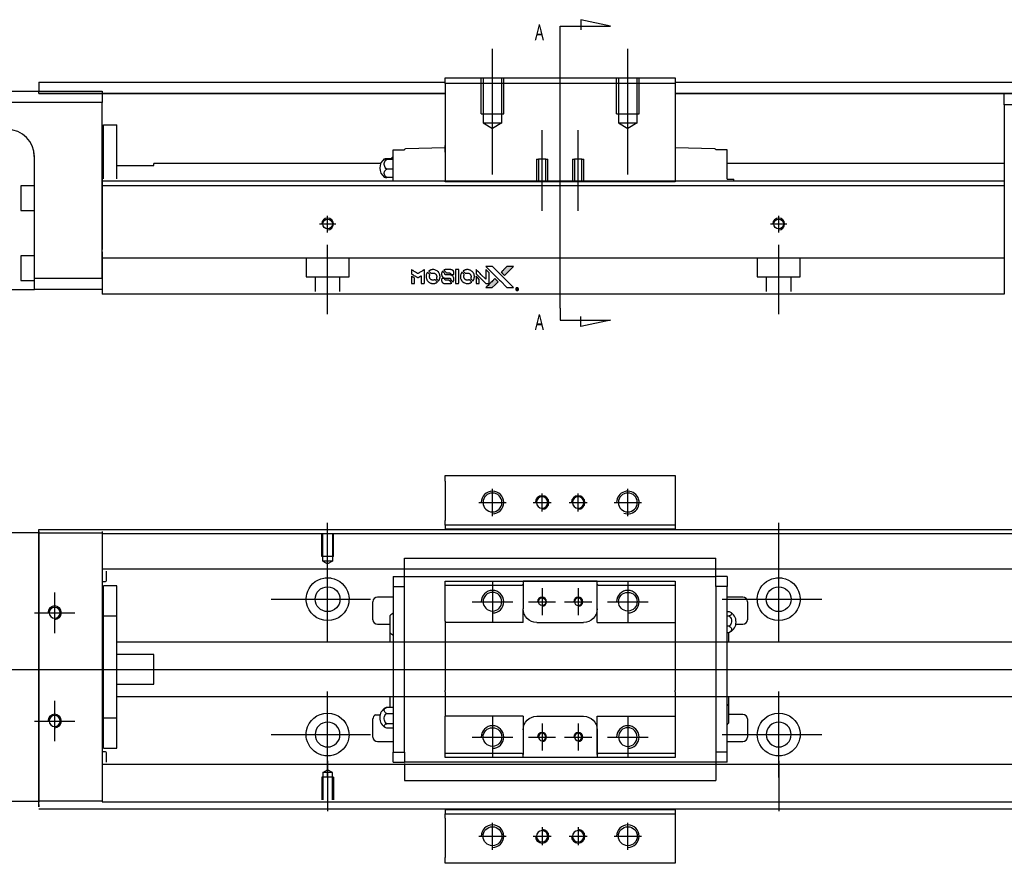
# Model space of a CAD drawing. Header units: millimetres. Extents: x -257 to 3135, y -1556 to 860.
# Tile 14 of 40: x -50 to 169, y -636 to -449. Entities that reach past the tile are written whole.
import ezdxf
from ezdxf.lldxf.tags import DXFTag

# ---------------------------------------------------------------- set-up
doc = ezdxf.new("R2010")
doc.units = ezdxf.units.MM
doc.layers.get('0').update_dxf_attribs({"linetype": 'CONTINUOUS'})
doc.styles.add('CHN', font='Microsoft JhengHei.ttf')
tags = doc.linetypes.add('DASHED', pattern=[25.72, 12.86, -12.86]).pattern_tags.tags
tags[6:7] = [DXFTag(74, 4), DXFTag(75, 0), DXFTag(340, '0'), DXFTag(46, 0.0), DXFTag(50, 0.0), DXFTag(44, 0.0), DXFTag(45, 0.0)]
tags[4:5] = [DXFTag(74, 4), DXFTag(75, 0), DXFTag(340, '0'), DXFTag(46, 0.0), DXFTag(50, 0.0), DXFTag(44, 0.0), DXFTag(45, 0.0)]

# ---------------------------------------------------------------- blocks, each defined once
blk = doc.blocks.new('MosionX logo(完整正式版)')
h = blk.add_hatch(color=22)
h.dxf.hatch_style = 1
h.paths.add_polyline_path([(-1416, 1831), (-1517, 1831), (-1619, 1831), (-1707, 1742, 0.000288), (-1740, 1709, 0.000479), (-1769, 1680, 0.000013), (-1794, 1654, 0.197177), (-1794, 1654, 0.197497), (-1794, 1653, 0.00004), (-1779, 1638, 0.000834), (-1763, 1622, 0.000506), (-1744, 1603), (-1694, 1552), (-1555, 1692)])
h.paths.add_polyline_path([(-1892, 1355), (-1942, 1405, 0.000476), (-1962, 1424, 0.000789), (-1978, 1441, 0.000035), (-1993, 1455, 0.19758), (-1993, 1456, 0.198396), (-1994, 1455, 0.000019), (-2014, 1435, 0.000582), (-2036, 1413, 0.000351), (-2062, 1387, 0.000108), (-2174, 1275, 0.000692), (-2230, 1218, 0.000077), (-2269, 1179, 0.197527), (-2269, 1178, 0.410181), (-2269, 1177, 0.000493), (-2248, 1177, 0.002424), (-2219, 1177, 0.000529), (-2169, 1177), (-2070, 1177), (-1981, 1266)])
at = {"color": 22}
for points in [[(-2150, 1708, -0.000056), (-2089, 1647, -0.000021), (-2004, 1562, -0.000021), (-1911, 1469, -0.000025), (-1823, 1381), (-1619, 1177), (-1518, 1177), (-1417, 1177), (-1553, 1315, 0.000274), (-1619, 1381, 0.000123), (-1705, 1467, 0.000121), (-1797, 1559, 0.000165), (-1879, 1641), (-2068, 1831), (-2170, 1831), (-2272, 1831)], [(-1707, 1742, 0.000288), (-1740, 1709, 0.000479), (-1769, 1680, 0.000013), (-1794, 1654, 0.197177), (-1794, 1654, 0.197497), (-1794, 1653, 0.00004), (-1779, 1638, 0.000836), (-1763, 1622, 0.000505), (-1744, 1603), (-1694, 1552), (-1555, 1692), (-1416, 1831), (-1517, 1831), (-1619, 1831)], [(-4562, 1668), (-4562, 1603), (-4545, 1592, -0.000297), (-4534, 1586, -0.000037), (-4510, 1571, -0.000043), (-4482, 1554, -0.000036), (-4452, 1535, 0.000044), (-4422, 1517, 0.000063), (-4396, 1501, 0.000035), (-4374, 1488, 0.0009), (-4368, 1484), (-4360, 1479), (-4348, 1486, 0.001175), (-4342, 1490, 0.000208), (-4329, 1498, 0.000225), (-4315, 1506, 0.000203), (-4300, 1516, -0.000711), (-4286, 1525, -0.001119), (-4274, 1532, -0.000263), (-4263, 1539, -0.04589), (-4262, 1539, -0.519312), (-4261, 1539, -0.001914), (-4261, 1521, -0.003124), (-4260, 1493, -0.000285), (-4260, 1421), (-4260, 1303), (-4219, 1303, 0.001727), (-4189, 1303, 0.025279), (-4179, 1303, 0.073886), (-4173, 1305, 0.07426), (-4167, 1308, 0.03264), (-4166, 1310, 0.01784), (-4164, 1311, 0.017712), (-4163, 1313, 0.026854), (-4162, 1315), (-4160, 1319), (-4160, 1526), (-4159, 1733), (-4162, 1731, -0.004595), (-4163, 1730, -0.00016), (-4169, 1726, -0.000298), (-4177, 1722, -0.000208), (-4185, 1717, 0.000986), (-4210, 1701, 0.00025), (-4250, 1676, 0.000268), (-4292, 1650, 0.000436), (-4329, 1627, -0.002932), (-4341, 1619, -0.004718), (-4351, 1613, -0.001113), (-4360, 1608, -0.227179), (-4361, 1608, -0.045982), (-4362, 1608, -0.000145), (-4374, 1616, -0.000825), (-4387, 1624, -0.000517), (-4403, 1634, 0.000056), (-4458, 1668, 0.000289), (-4488, 1687, 0.000481), (-4511, 1701, 0.000418), (-4535, 1715), (-4562, 1732)], [(-4562, 1417), (-4562, 1303), (-4521, 1303, 0.000842), (-4494, 1303, 0.010591), (-4484, 1303, 0.028995), (-4479, 1303, 0.069543), (-4475, 1305, 0.051063), (-4471, 1307, 0.039932), (-4468, 1310, 0.039414), (-4465, 1314, 0.045845), (-4462, 1318, 0.094811), (-4461, 1322, 0.007124), (-4461, 1333, 0.004713), (-4461, 1352, 0.000534), (-4461, 1395), (-4461, 1469), (-4471, 1475, 0.000828), (-4502, 1494, 0.000879), (-4532, 1513, 0.000048), (-4561, 1530, 0.137596), (-4562, 1531, 0.413028), (-4562, 1530, 0.000016), (-4562, 1497, 0.000623), (-4562, 1460, 0.000374)], [(-4068, 1643, 0.064158), (-4094, 1594, 0.06356), (-4108, 1539, 0.064004), (-4107, 1483, 0.066747), (-4091, 1429, 0.04321), (-4073, 1396, 0.044737), (-4050, 1367, 0.044901), (-4021, 1342, 0.044184), (-3989, 1323, 0.026293), (-3965, 1313, 0.033344), (-3941, 1306, 0.033227), (-3917, 1303, 0.025815), (-3890, 1302, 0.023119), (-3864, 1304, 0.031044), (-3841, 1308, 0.031337), (-3819, 1315, 0.024258), (-3796, 1325, 0.015622), (-3788, 1329, 0.008495), (-3778, 1335, 0.008415), (-3769, 1341, 0.020814), (-3763, 1346), (-3760, 1348), (-3791, 1379, 0.002843), (-3814, 1403, 0.033917), (-3823, 1411, 0.087906), (-3831, 1414, 0.073302), (-3839, 1416, 0.022047), (-3843, 1415, 0.026465), (-3847, 1415, 0.022233), (-3851, 1414, 0.009985), (-3857, 1412, -0.039011), (-3876, 1407, -0.044398), (-3896, 1406, -0.045096), (-3915, 1408, -0.04265), (-3934, 1413, -0.071154), (-3961, 1428, -0.068827), (-3983, 1450, -0.068713), (-3998, 1476, -0.070507), (-4005, 1506, -0.028605), (-4006, 1519, -0.031418), (-4005, 1531, -0.031044), (-4002, 1544, -0.02668), (-3998, 1556, 0.038913), (-3996, 1564, 0.043732), (-3995, 1571, 0.047754), (-3995, 1578, 0.075756), (-3997, 1583, 0.07294), (-3999, 1586, 0.003456), (-4006, 1594, 0.005023), (-4017, 1605, 0.002422), (-4030, 1619, 0.000819), (-4042, 1631, 0.001349), (-4053, 1641, 0.0001), (-4062, 1650, 0.205335), (-4062, 1651, 0.219821), (-4063, 1650, 0.002494), (-4064, 1648, 0.007089), (-4066, 1646, 0.004494)], [(-3917, 1731, 0.024131), (-3935, 1728, 0.022344), (-3954, 1723, 0.021883), (-3972, 1717, 0.020884), (-3990, 1709, 0.010669), (-4000, 1703, 0.010389), (-4011, 1697, 0.010913), (-4020, 1692, 0.022227), (-4026, 1687), (-4029, 1685), (-3996, 1653, 0.002452), (-3984, 1640, 0.003628), (-3972, 1630, 0.001662), (-3963, 1621, 0.070159), (-3960, 1619, 0.047671), (-3958, 1618, 0.018624), (-3956, 1618, 0.017921), (-3953, 1617, 0.018804), (-3950, 1617, 0.018255), (-3946, 1617, 0.041312), (-3943, 1617, 0.037164), (-3939, 1618, 0.012342), (-3935, 1620, -0.015101), (-3924, 1624, -0.035998), (-3916, 1626, -0.033244), (-3907, 1627, -0.011249), (-3894, 1627, -0.004059), (-3883, 1627, -0.019693), (-3877, 1627, -0.027943), (-3872, 1626, -0.014411), (-3866, 1624, -0.033089), (-3851, 1619, -0.033887), (-3838, 1613, -0.034021), (-3825, 1604, -0.033942), (-3814, 1594, -0.02816), (-3804, 1582, -0.035032), (-3796, 1570, -0.035269), (-3790, 1557, -0.029196), (-3785, 1543, -0.037862), (-3782, 1526, -0.043657), (-3782, 1510, -0.043064), (-3784, 1494, -0.035184), (-3790, 1477, 0.033699), (-3792, 1470, 0.052815), (-3793, 1463, 0.059167), (-3793, 1456, 0.058972), (-3791, 1450, 0.059208), (-3788, 1445, 0.021125), (-3783, 1439, 0.008691), (-3773, 1429, 0.000851), (-3749, 1405, 0.001873), (-3736, 1393, 0.013884), (-3730, 1387, 0.022355), (-3726, 1385, 0.341453), (-3725, 1385, 0.073011), (-3722, 1388, 0.004587), (-3714, 1399, 0.00748), (-3707, 1411, 0.016837), (-3702, 1420, 0.028606), (-3692, 1443, 0.031352), (-3685, 1465, 0.031004), (-3681, 1489, 0.0268), (-3680, 1514, 0.026698), (-3681, 1541, 0.03002), (-3686, 1566, 0.030357), (-3693, 1590, 0.028554), (-3703, 1614, 0.062944), (-3732, 1658, 0.062206), (-3772, 1694, 0.062448), (-3819, 1719, 0.064355), (-3870, 1731, 0.017377), (-3880, 1731, 0.008369), (-3893, 1731, 0.008367), (-3907, 1731, 0.01757)], [(-3610, 1675, 0.023289), (-3616, 1665, 0.026845), (-3621, 1655, 0.026047), (-3626, 1644, 0.019751), (-3629, 1631, 0.013249), (-3631, 1624, 0.025169), (-3631, 1618, 0.016532), (-3632, 1611, 0.002937), (-3632, 1598, 0.003317), (-3632, 1586, 0.011808), (-3631, 1578, 0.01777), (-3631, 1572, 0.021476), (-3630, 1567, 0.04325), (-3623, 1544, 0.045753), (-3612, 1523, 0.04649), (-3598, 1505, 0.047672), (-3581, 1490, 0.025315), (-3573, 1485, 0.015208), (-3564, 1480, 0.01512), (-3554, 1476, 0.022488), (-3546, 1473, 0.027857), (-3532, 1469, 0.034138), (-3519, 1467, 0.014286), (-3499, 1467, 0.00124), (-3449, 1467, -0.00103), (-3418, 1467, -0.002552), (-3396, 1466, -0.001594), (-3379, 1466, -0.047676), (-3374, 1466, -0.085307), (-3367, 1463, -0.097789), (-3361, 1457, -0.085947), (-3357, 1450, -0.051339), (-3356, 1440, 0.014634), (-3355, 1436, 0.015028), (-3355, 1433, 0.014927), (-3354, 1430, 0.059415), (-3353, 1429, 0.070595), (-3351, 1425, 0.00028), (-3315, 1389, 0.000111), (-3279, 1352, 0.200239), (-3277, 1352, 0.268906), (-3276, 1352, 0.001866), (-3271, 1361, 0.007532), (-3267, 1370, 0.017818), (-3263, 1376, 0.013256), (-3261, 1383, 0.011636), (-3258, 1391, 0.011528), (-3256, 1399, 0.012303), (-3254, 1407, 0.0423), (-3252, 1419, 0.013657), (-3252, 1437, 0.013857), (-3252, 1455, 0.037428), (-3254, 1468, 0.014927), (-3256, 1477, 0.0122), (-3259, 1486, 0.012518), (-3262, 1494, 0.023062), (-3265, 1501, 0.065961), (-3281, 1525, 0.06055), (-3304, 1545, 0.059676), (-3331, 1559, 0.060497), (-3360, 1567, 0.025683), (-3367, 1567, 0.001528), (-3386, 1567, 0.002124), (-3410, 1568, 0.001173), (-3439, 1568, -0.000809), (-3490, 1568, -0.017164), (-3506, 1568, -0.063931), (-3514, 1570, -0.108429), (-3520, 1573, -0.052941), (-3523, 1577, -0.063675), (-3525, 1582, -0.050562), (-3526, 1587, -0.020337), (-3527, 1595, 0.009897), (-3528, 1599, 0.016482), (-3528, 1603, 0.019019), (-3529, 1606, 0.06043), (-3530, 1608, 0.076267), (-3533, 1613, 0.00054), (-3566, 1646, 0.000307), (-3601, 1680, 0.142594), (-3604, 1681, 0.232419), (-3604, 1681, 0.022995), (-3606, 1680, 0.024627), (-3608, 1678, 0.015407)], [(-3516, 1731, 0.018538), (-3522, 1730, 0.010695), (-3530, 1729, 0.01068), (-3538, 1727, 0.017678), (-3544, 1725, 0.013849), (-3551, 1722, 0.011814), (-3559, 1719, 0.004513), (-3566, 1716, 0.290035), (-3566, 1715, 0.196418), (-3566, 1714, 0.000124), (-3554, 1702, 0.001477), (-3540, 1688, 0.000898), (-3524, 1671), (-3481, 1629), (-3427, 1628, -0.001471), (-3387, 1628, -0.028714), (-3374, 1627, -0.097073), (-3367, 1625, -0.084199), (-3361, 1620, -0.042698), (-3359, 1616, -0.053912), (-3357, 1612, -0.051004), (-3356, 1608, -0.032967), (-3355, 1602, 0.00807), (-3355, 1600, 0.003023), (-3355, 1596, 0.002994), (-3355, 1592, 0.003629), (-3355, 1588), (-3354, 1579), (-3313, 1579, 0.001618), (-3293, 1579, 0.005206), (-3280, 1579, 0.00535), (-3271, 1579, 0.060675), (-3268, 1580, 0.048484), (-3266, 1581, 0.02389), (-3264, 1582, 0.022812), (-3261, 1584, 0.02462), (-3259, 1586, 0.061781), (-3255, 1591, 0.080179), (-3253, 1596, 0.048561), (-3252, 1604, 0.010021), (-3251, 1619, 0.016602), (-3252, 1638, 0.031409), (-3254, 1653, 0.036474), (-3258, 1666, 0.03439), (-3263, 1679, 0.065928), (-3277, 1699, 0.069066), (-3296, 1715, 0.065697), (-3319, 1725, 0.051559), (-3346, 1731, 0.020904), (-3360, 1731, 0.000451), (-3431, 1731, 0.000419), (-3502, 1732, 0.022759)], [(-3202, 1517), (-3202, 1303), (-3160, 1303), (-3118, 1303), (-3113, 1306, 0.071429), (-3109, 1309, 0.054799), (-3105, 1313, 0.053585), (-3102, 1318, 0.060698), (-3101, 1323, 0.033975), (-3100, 1332, 0.000112), (-3100, 1441, 0.000726), (-3100, 1548, 0.001084), (-3101, 1641), (-3102, 1732), (-3152, 1732), (-3202, 1732)], [(-3011, 1643, 0.018008), (-3017, 1634, 0.009842), (-3023, 1622, 0.009807), (-3030, 1610, 0.015716), (-3035, 1599, 0.048467), (-3047, 1561, 0.045841), (-3052, 1520, 0.046006), (-3049, 1479, 0.049638), (-3039, 1441, 0.064819), (-3012, 1391, 0.06695), (-2974, 1350, 0.066691), (-2926, 1320, 0.063505), (-2872, 1304, 0.03135), (-2858, 1302, 0.010439), (-2837, 1302, 0.010391), (-2817, 1302, 0.032408), (-2803, 1304, 0.015696), (-2787, 1307, 0.018095), (-2771, 1312, 0.018551), (-2757, 1317, 0.018352), (-2743, 1323, 0.015568), (-2733, 1328, 0.009832), (-2723, 1334, 0.009795), (-2713, 1341, 0.023727), (-2706, 1346), (-2703, 1348), (-2734, 1379, 0.001528), (-2751, 1397, 0.010022), (-2760, 1406, 0.019586), (-2766, 1411, 0.061865), (-2771, 1413, 0.055054), (-2777, 1415, 0.061607), (-2784, 1416, 0.048725), (-2792, 1415, 0.020221), (-2802, 1412, -0.017722), (-2813, 1409, -0.02685), (-2822, 1407, -0.02759), (-2832, 1406, -0.020233), (-2843, 1406, -0.04793), (-2864, 1409, -0.048386), (-2883, 1416, -0.047866), (-2901, 1426, -0.044964), (-2917, 1440, -0.04333), (-2931, 1457, -0.050921), (-2941, 1475, -0.051473), (-2946, 1495, -0.0459), (-2948, 1516, -0.019014), (-2948, 1526, -0.024114), (-2947, 1535, -0.025081), (-2945, 1544, -0.023892), (-2942, 1553, 0.008624), (-2939, 1560, 0.026486), (-2938, 1564, 0.035074), (-2937, 1568, 0.02756), (-2937, 1573, 0.087163), (-2939, 1580, 0.073291), (-2942, 1587, 0.028074), (-2951, 1596, 0.002594), (-2973, 1619), (-3005, 1651)], [(-2860, 1730, 0.023681), (-2878, 1728, 0.022402), (-2896, 1723, 0.021929), (-2914, 1717, 0.020503), (-2931, 1709, 0.013745), (-2941, 1704, 0.009767), (-2952, 1698, 0.009658), (-2962, 1691, 0.027804), (-2968, 1687), (-2971, 1685), (-2939, 1653, 0.002053), (-2924, 1638, 0.006738), (-2914, 1628, 0.007826), (-2907, 1622, 0.063909), (-2903, 1619, 0.061532), (-2897, 1617, 0.068674), (-2891, 1617, 0.052072), (-2885, 1618, 0.019648), (-2875, 1621, -0.018366), (-2864, 1624, -0.0288), (-2854, 1626, -0.029061), (-2844, 1627, -0.019155), (-2832, 1627, -0.053809), (-2807, 1624, -0.058833), (-2784, 1615, -0.058566), (-2764, 1601, -0.052525), (-2746, 1582, -0.044733), (-2737, 1566, -0.040573), (-2729, 1547, -0.041123), (-2725, 1529, -0.04951), (-2725, 1511, -0.017369), (-2725, 1502, -0.024255), (-2727, 1495, -0.023787), (-2729, 1487, -0.015798), (-2732, 1479, 0.010631), (-2734, 1474, 0.033653), (-2735, 1470, 0.037806), (-2736, 1467, 0.016307), (-2736, 1462, 0.068179), (-2734, 1453, 0.095747), (-2731, 1446, 0.033418), (-2722, 1436, 0.002133), (-2695, 1409, 0.001452), (-2680, 1395, 0.012393), (-2673, 1388, 0.020479), (-2668, 1385, 0.344362), (-2667, 1385, 0.074287), (-2663, 1388, 0.005454), (-2656, 1400, 0.008391), (-2649, 1412, 0.017097), (-2643, 1422, 0.027375), (-2635, 1442, 0.02835), (-2628, 1463, 0.027723), (-2624, 1485, 0.023913), (-2623, 1509, 0.027047), (-2623, 1537, 0.031685), (-2627, 1563, 0.032425), (-2634, 1588, 0.031013), (-2644, 1612, 0.037914), (-2661, 1641, 0.040153), (-2682, 1667, 0.039834), (-2707, 1688, 0.036173), (-2736, 1707, 0.040752), (-2765, 1719, 0.035885), (-2796, 1728, 0.035491), (-2828, 1731, 0.037615)], [(-2572, 1669), (-2572, 1604), (-2422, 1453), (-2271, 1303), (-2229, 1303, 0.0008), (-2202, 1303, 0.010795), (-2192, 1303, 0.030495), (-2186, 1304, 0.080372), (-2183, 1305, 0.03816), (-2179, 1308, 0.041799), (-2176, 1310, 0.042486), (-2174, 1314, 0.042078), (-2172, 1317, 0.099276), (-2170, 1322, 0.003302), (-2170, 1343, 0.002586), (-2170, 1380, 0.000204), (-2170, 1477), (-2170, 1633), (-2221, 1683), (-2271, 1733), (-2271, 1583), (-2272, 1433), (-2419, 1582, 0.000253), (-2476, 1639, 0.000412), (-2524, 1687, 0.000041), (-2567, 1730, 0.041338), (-2570, 1732), (-2572, 1734)], [(-2572, 1416), (-2572, 1303), (-2530, 1303), (-2488, 1303), (-2483, 1306, 0.03146), (-2480, 1308, 0.026444), (-2478, 1310, 0.026444), (-2476, 1312, 0.031457), (-2475, 1314), (-2472, 1319), (-2471, 1375), (-2471, 1431), (-2521, 1481, 0.000745), (-2540, 1499, 0.001228), (-2556, 1515, 0.000087), (-2571, 1529, 0.195134), (-2571, 1530, 0.412117), (-2572, 1529, 0.000048), (-2572, 1496, 0.00109), (-2572, 1460, 0.000653)], [(-3615, 1454, 0.065483), (-3620, 1451, 0.053271), (-3625, 1447, 0.052018), (-3628, 1443, 0.0556), (-3631, 1437, 0.036839), (-3632, 1434, 0.026922), (-3632, 1430, 0.016905), (-3633, 1424, 0.004317), (-3633, 1416, 0.016369), (-3632, 1397, 0.029936), (-3630, 1382, 0.03418), (-3627, 1369, 0.031327), (-3621, 1356, 0.046935), (-3612, 1340, 0.054053), (-3600, 1327, 0.053701), (-3585, 1317, 0.045364), (-3568, 1309, 0.032479), (-3552, 1305, 0.03386), (-3537, 1303, 0.013578), (-3512, 1303, 0.001155), (-3450, 1303, 0.000413), (-3396, 1303, 0.005008), (-3375, 1304, 0.013199), (-3364, 1304, 0.033956), (-3355, 1305, 0.013909), (-3347, 1308, 0.010864), (-3337, 1310, 0.010938), (-3329, 1313, 0.028702), (-3323, 1316), (-3318, 1318), (-3362, 1362), (-3405, 1406), (-3455, 1406, -0.001504), (-3477, 1406, -0.00328), (-3493, 1406, -0.001901), (-3506, 1406, -0.061333), (-3510, 1407, -0.063621), (-3514, 1409, -0.048633), (-3518, 1412, -0.046769), (-3522, 1415, -0.047961), (-3525, 1420, -0.02678), (-3526, 1424, -0.050957), (-3527, 1427, -0.029398), (-3528, 1431, -0.00401), (-3528, 1441), (-3529, 1456), (-3569, 1456, 0.001061), (-3593, 1456, 0.009147), (-3604, 1455, 0.020721), (-3611, 1455, 0.051619)], [(-2062, 1387, 0.000108), (-2174, 1275, 0.000692), (-2230, 1218, 0.000077), (-2269, 1179, 0.197527), (-2269, 1178, 0.410182), (-2269, 1177, 0.000493), (-2248, 1177, 0.002424), (-2219, 1177, 0.000529), (-2170, 1177), (-2070, 1177), (-1981, 1266), (-1892, 1355), (-1942, 1405, 0.000476), (-1962, 1424, 0.000789), (-1978, 1441, 0.000035), (-1993, 1455, 0.19758), (-1993, 1456, 0.198396), (-1994, 1455, 0.000019), (-2014, 1435, 0.000582), (-2036, 1413, 0.000351)], [(-1319, 1173, 0.082374), (-1332, 1167, 0.083404), (-1342, 1157, 0.082663), (-1349, 1145, 0.07897), (-1351, 1130, 0.084941), (-1349, 1114, 0.08953), (-1341, 1100, 0.090743), (-1329, 1090, 0.090193), (-1313, 1085, 0.10067), (-1296, 1085, 0.099454), (-1281, 1093, 0.097736), (-1269, 1106, 0.09365), (-1263, 1122, 0.07584), (-1263, 1135, 0.068415), (-1267, 1148, 0.068328), (-1274, 1159, 0.075277), (-1283, 1168, 0.059367), (-1291, 1172, 0.048986), (-1300, 1174, 0.048519), (-1310, 1174, 0.055347)], [(-1325, 1129), (-1325, 1104), (-1322, 1104), (-1319, 1104), (-1319, 1114), (-1319, 1125), (-1313, 1125), (-1306, 1126), (-1302, 1119, -0.003356), (-1300, 1116, -0.002757), (-1298, 1113, -0.002784), (-1296, 1110, -0.007382), (-1295, 1108, 0.019487), (-1294, 1105, 0.098302), (-1293, 1104, 0.116932), (-1291, 1104, 0.032798), (-1289, 1104), (-1285, 1104), (-1288, 1108, 0.005748), (-1289, 1111, 0.002522), (-1291, 1114, 0.002495), (-1293, 1117, 0.00334), (-1295, 1120), (-1299, 1126), (-1296, 1128, 0.066516), (-1292, 1130, 0.085926), (-1290, 1133, 0.082934), (-1289, 1137, 0.05747), (-1289, 1141, 0.023576), (-1289, 1144, 0.043538), (-1289, 1146, 0.050891), (-1290, 1148, 0.049897), (-1291, 1149, 0.067884), (-1295, 1152, 0.077412), (-1298, 1154, 0.049266), (-1304, 1154, 0.012208), (-1313, 1155), (-1325, 1155)], [(-1298, 1147, -0.120545), (-1296, 1144, -0.09136), (-1295, 1141, -0.087576), (-1296, 1137, -0.098026), (-1297, 1134, -0.079907), (-1299, 1133, -0.087697), (-1300, 1132, -0.041371), (-1303, 1132, -0.005557), (-1309, 1132), (-1319, 1131), (-1319, 1140), (-1319, 1149), (-1310, 1149, -0.007471), (-1305, 1149, -0.035301), (-1302, 1148, -0.060486), (-1300, 1148, -0.063546)]]:
    blk.add_lwpolyline(points, format="xyb", close=True, dxfattribs=at)

msp = doc.modelspace()

# ---------------------------------------------------------------- linework, layer by layer
for p, q in [((81.28, -450.55), (74.69, -449.12)), ((74.69, -449.12), (74.69, -451.34)), ((70.13, -450.55), (81.28, -450.55)), ((70.13, -453.19), (70.13, -450.55)), ((70.13, -513.07), (70.13, -453.19)), ((70.13, -513.07), (70.13, -515.71)), ((74.69, -517.14), (74.69, -514.91)), ((70.13, -515.71), (81.28, -515.71)), ((81.28, -515.71), (74.69, -517.14)), ((55.13, -559.15), (55.13, -553.15)), ((66.13, -558.15), (66.13, -554.15)), ((74.13, -558.15), (74.13, -554.15)), ((85.13, -559.15), (85.13, -553.15)), ((52.13, -556.15), (58.13, -556.15)), ((64.13, -556.15), (68.13, -556.15)), ((72.13, -556.15), (76.13, -556.15)), ((82.13, -556.15), (88.13, -556.15)), ((18.58, -571.77), (18.58, -560.64)), ((118.58, -571.77), (118.58, -560.64)), ((18.58, -587.12), (18.58, -568.07)), ((118.58, -587.12), (118.58, -568.07)), ((-41.92, -576.1), (-41.92, -585.1)), ((6.08, -577.6), (28.11, -577.6)), ((106.08, -577.6), (128.11, -577.6)), ((-46.42, -580.6), (-37.42, -580.6)), ((-95.42, -593.15), (72.88, -593.15)), ((72.88, -593.15), (280.28, -593.15)), ((-41.92, -600.1), (-41.92, -609.1)), ((18.58, -617.12), (18.58, -598.07)), ((118.58, -617.12), (118.58, -598.07)), ((29.22, -603.24), (30.22, -603.24)), ((-46.42, -604.6), (-37.42, -604.6)), ((6.08, -607.6), (28.11, -607.6)), ((106.08, -607.6), (128.11, -607.6)), ((18.58, -613.43), (18.58, -624.55)), ((118.58, -613.43), (118.58, -624.55)), ((55.13, -633.15), (55.13, -627.15)), ((66.13, -628.15), (66.13, -632.15)), ((74.13, -628.15), (74.13, -632.15)), ((85.13, -633.15), (85.13, -627.15)), ((52.13, -630.15), (58.13, -630.15)), ((64.13, -630.15), (68.13, -630.15)), ((72.13, -630.15), (76.13, -630.15)), ((82.13, -630.15), (88.13, -630.15))]:
    msp.add_line(p, q)
at = {"ltscale": 0.2}
for p, q in [((55.13, -483.41), (55.13, -455.59)), ((85.13, -483.41), (85.13, -455.59)), ((66.13, -491.46), (66.13, -473.64)), ((74.13, -491.46), (74.13, -473.64))]:
    msp.add_line(p, q, dxfattribs=at)
at = {"linetype": 'Continuous'}
for p, q in [((44.63, -462), (95.63, -462)), ((44.63, -463.29), (44.63, -462)), ((95.63, -462), (95.63, -463.29)), ((-45.42, -463), (44.63, -463)), ((-45.42, -463), (-45.42, -464)), ((-45.42, -464), (-45.42, -465)), ((44.63, -463.29), (44.63, -485)), ((95.63, -463.29), (44.63, -463.29)), ((95.63, -463), (179.58, -463)), ((95.63, -463.29), (95.63, -485)), ((-90.42, -464.95), (-31.42, -464.95)), ((-45.42, -464.95), (-45.42, -464.95)), ((-45.42, -465.5), (-45.42, -465)), ((44.63, -465.5), (-45.42, -465.5)), ((-45.42, -465.5), (44.63, -465.5)), ((-31.42, -464.95), (-31.42, -467.45)), ((179.58, -465.5), (95.63, -465.5)), ((95.63, -465.5), (179.58, -465.5)), ((168.58, -465.5), (179.58, -465.5)), ((168.58, -468), (168.58, -465.5)), ((-31.42, -467.45), (-90.42, -467.45)), ((-31.42, -506.45), (-31.42, -467.45)), ((179.58, -468), (168.58, -468)), ((168.58, -468), (168.58, -507)), ((-31.12, -472.45), (-28.12, -472.45)), ((-31.12, -484.4), (-31.12, -472.45)), ((-31.12, -472.45), (-28.12, -472.45)), ((-31.12, -484.4), (-31.12, -472.45)), ((-28.12, -484.4), (-28.12, -472.45)), ((-28.12, -484.4), (-28.12, -472.45)), ((-31.12, -475.7), (-31.42, -475.7)), ((-31.12, -475.7), (-31.42, -475.7)), ((35.63, -478), (35.63, -477.93)), ((44.63, -477.5), (35.83, -477.73)), ((44.63, -478), (44.63, -477)), ((95.63, -477), (95.63, -478)), ((104.44, -477.73), (95.63, -477.5)), ((104.63, -477.93), (104.63, -478)), ((-46.42, -506.45), (-46.42, -479.45)), ((31.68, -479.89), (33.13, -479.89)), ((33.13, -480.13), (31.68, -480.13)), ((33.13, -478), (35.63, -478)), ((33.13, -480.2), (33.13, -478)), ((44.57, -478.5), (44.63, -478.5)), ((44.63, -478.5), (44.63, -478)), ((95.63, -478), (95.63, -478.5)), ((95.63, -478.5), (95.7, -478.5)), ((107.13, -478), (104.63, -478)), ((107.13, -480.2), (107.13, -478)), ((-28.12, -481.45), (-19.92, -481.45)), ((30.34, -481), (-19.92, -481)), ((-19.92, -481.45), (-19.92, -481)), ((33.13, -482.24), (31.68, -482.24)), ((33.13, -483.5), (33.13, -480.2)), ((107.13, -483.5), (107.13, -480.2)), ((168.58, -481), (107.13, -481)), ((33.13, -484.11), (31.68, -484.11)), ((33.13, -484.95), (33.13, -483.5)), ((107.13, -484.5), (107.13, -483.5)), ((107.13, -484.5), (108.52, -484.5)), ((108.52, -484.5), (108.63, -484.5)), ((108.52, -484.5), (108.52, -484.95)), ((108.63, -484.95), (108.63, -484.5)), ((-46.42, -485.95), (-49.42, -485.95)), ((-49.42, -485.95), (-49.42, -491.45)), ((72.7, -484.95), (-31.42, -484.95)), ((72.44, -485.95), (-31.42, -485.95)), ((44.63, -485.05), (44.63, -485)), ((44.63, -485), (95.63, -485)), ((95.63, -485.05), (44.63, -485.05)), ((168.58, -485.95), (72.44, -485.95)), ((168.58, -484.95), (72.7, -484.95)), ((95.63, -485), (95.63, -485.05)), ((168.58, -485.95), (168.58, -500.65)), ((-49.42, -491.45), (-46.42, -491.45)), ((-46.42, -501.45), (-49.42, -501.45)), ((-49.42, -501.45), (-49.42, -506.95)), ((-31.42, -500.6), (-31.42, -507.4)), ((168.58, -500.65), (168.58, -501.15)), ((168.58, -501.15), (168.58, -507.95)), ((-49.42, -506.95), (-46.42, -506.95)), ((-46.42, -508.95), (-46.42, -506.45)), ((-46.42, -506.45), (-31.42, -506.45)), ((-31.42, -507.4), (-31.42, -509.95)), ((168.58, -507.95), (168.58, -509.95)), ((-80.42, -508.95), (-46.42, -508.95)), ((-31.42, -508.95), (-46.42, -508.95)), ((66.29, -509.95), (-31.42, -509.95)), ((168.58, -509.95), (66.29, -509.95)), ((44.63, -551.44), (44.63, -550.15)), ((44.63, -550.15), (95.63, -550.15)), ((44.63, -551.44), (44.63, -560.15)), ((95.63, -550.15), (95.63, -551.44)), ((95.63, -551.44), (95.63, -560.15)), ((44.63, -561.15), (44.63, -560.15)), ((95.63, -560.15), (95.63, -561.15)), ((-45.42, -562.85), (-90.42, -562.85)), ((-45.42, -562.6), (-45.42, -562.15)), ((-45.42, -562.15), (80.83, -562.15)), ((-45.42, -562.6), (-45.42, -622.6)), ((-31.42, -562.55), (-31.42, -562.85)), ((-31.42, -562.85), (-31.42, -565.35)), ((95.63, -561.15), (44.63, -561.15)), ((44.63, -561.15), (44.63, -562.15)), ((80.83, -562.15), (279.58, -562.15)), ((95.63, -561.15), (95.63, -562.15)), ((-31.42, -565.35), (-31.42, -619.85)), ((-31.42, -619.85), (-31.42, -622.35)), ((-90.42, -622.35), (-45.42, -622.35)), ((-45.42, -623.6), (-45.42, -622.6)), ((64.93, -624.15), (-45.42, -624.15)), ((-31.42, -622.35), (-31.42, -622.55)), ((44.63, -624.15), (44.63, -625.15)), ((279.58, -624.15), (64.93, -624.15)), ((95.63, -624.15), (95.63, -625.15)), ((44.63, -626.15), (44.63, -625.15)), ((44.63, -625.15), (95.63, -625.15)), ((44.63, -626.15), (44.63, -634.85)), ((95.63, -625.15), (95.63, -626.15)), ((95.63, -626.15), (95.63, -634.85)), ((44.63, -636.15), (44.63, -634.85)), ((95.63, -634.85), (95.63, -636.15)), ((95.63, -636.15), (44.63, -636.15))]:
    msp.add_line(p, q, dxfattribs=at)
at = {"linetype": 'DASHED', "ltscale": 0.3}
for p, q in [((52.63, -470), (52.63, -462)), ((53.03, -462), (53.03, -472)), ((57.23, -472), (57.23, -462)), ((57.63, -470), (57.63, -462)), ((82.63, -470), (82.63, -462)), ((83.03, -462), (83.03, -472)), ((87.23, -472), (87.23, -462)), ((87.63, -470), (87.63, -462)), ((52.63, -470), (57.63, -470)), ((82.63, -470), (87.63, -470)), ((53.03, -472), (57.23, -472)), ((53.03, -472), (55.13, -473.21)), ((57.23, -472), (55.13, -473.21)), ((83.03, -472), (87.23, -472)), ((83.03, -472), (85.13, -473.21)), ((87.23, -472), (85.13, -473.21)), ((64.88, -480.05), (64.88, -485.05)), ((64.88, -480.05), (65.33, -480.05)), ((65.33, -480.05), (65.33, -485.05)), ((66.93, -480.05), (65.33, -480.05)), ((66.93, -485.05), (66.93, -480.05)), ((66.93, -480.05), (67.38, -480.05)), ((67.38, -485.05), (67.38, -480.05)), ((72.88, -480.05), (72.88, -485.05)), ((72.88, -480.05), (73.33, -480.05)), ((73.33, -480.05), (73.33, -485.05)), ((74.93, -480.05), (73.33, -480.05)), ((74.93, -485.05), (74.93, -480.05)), ((74.93, -480.05), (75.38, -480.05)), ((75.38, -485.05), (75.38, -480.05)), ((168.58, -501.95), (-31.42, -501.95)), ((13.83, -501.95), (13.83, -506.1)), ((23.33, -506.1), (23.33, -501.95)), ((113.83, -501.95), (113.83, -506.1)), ((123.33, -506.1), (123.33, -501.95)), ((13.83, -506.1), (23.33, -506.1)), ((15.83, -506.1), (15.83, -509.4)), ((21.33, -509.4), (21.33, -506.1)), ((113.83, -506.1), (123.33, -506.1)), ((115.83, -506.1), (115.83, -509.4)), ((121.33, -509.4), (121.33, -506.1)), ((-45.42, -562.85), (-31.42, -562.85)), ((80.58, -563.1), (-31.42, -563.1)), ((268.58, -563.1), (80.58, -563.1)), ((268.58, -570.93), (-31.42, -570.93)), ((-31.42, -571.38), (-31.42, -572.92)), ((-30.42, -573.46), (-30.42, -571.38)), ((-31.42, -572.92), (-31.42, -576.48)), ((-31.42, -573.66), (-30.62, -573.66)), ((-28.12, -574.6), (-31.12, -574.6)), ((-28.12, -574.6), (-31.12, -574.6)), ((-31.12, -581.28), (-31.12, -574.6)), ((-31.12, -581.28), (-31.12, -574.6)), ((-28.12, -581.28), (-28.12, -574.6)), ((-28.12, -581.28), (-28.12, -574.6)), ((-31.42, -576.48), (-31.42, -578.4)), ((-31.42, -578.4), (-31.42, -606.7)), ((-31.12, -581.85), (-31.42, -581.85)), ((-31.12, -581.85), (-31.42, -581.85)), ((-31.12, -603.91), (-31.12, -581.28)), ((-31.12, -581.28), (-28.12, -581.28)), ((-31.12, -603.91), (-31.12, -581.28)), ((-28.12, -603.91), (-28.12, -581.28)), ((-28.12, -603.91), (-28.12, -581.28)), ((268.58, -587.15), (-28.12, -587.15)), ((-19.92, -589.83), (-28.12, -589.83)), ((-19.92, -596.46), (-19.92, -589.83)), ((-28.12, -596.46), (-19.92, -596.46)), ((-28.12, -599.15), (268.58, -599.15)), ((-31.42, -603.35), (-31.12, -603.35)), ((-31.42, -603.35), (-31.12, -603.35)), ((-31.12, -603.91), (-28.12, -603.91)), ((-31.12, -610.6), (-31.12, -603.91)), ((-31.12, -610.6), (-31.12, -603.91)), ((-28.12, -610.6), (-28.12, -603.91)), ((-28.12, -610.6), (-28.12, -603.91)), ((-31.42, -606.7), (-31.42, -608.62)), ((-31.42, -608.62), (-31.42, -612.18)), ((-31.12, -610.6), (-28.12, -610.6)), ((-31.12, -610.6), (-28.12, -610.6)), ((-30.62, -611.44), (-31.42, -611.44)), ((-31.42, -612.18), (-31.42, -613.72)), ((-30.42, -613.72), (-30.42, -611.64)), ((-31.42, -613.72), (-31.42, -614.72)), ((268.58, -614.27), (-31.42, -614.27)), ((17.51, -616.05), (18.58, -615.43)), ((19.66, -616.05), (18.58, -615.43)), ((19.88, -617.05), (17.28, -617.05)), ((17.28, -617.05), (17.28, -622.05)), ((17.51, -616.05), (17.51, -622.05)), ((19.66, -616.05), (17.51, -616.05)), ((19.66, -622.05), (19.66, -616.05)), ((19.88, -617.05), (19.88, -622.05)), ((-31.42, -622.35), (-45.42, -622.35)), ((268.58, -622.6), (-31.42, -622.6))]:
    msp.add_line(p, q, dxfattribs=at)
at = {"linetype": 'DASHED'}
for p, q in [((33.13, -478), (33.13, -478)), ((35.63, -478), (35.63, -478)), ((104.63, -478), (104.63, -478)), ((107.13, -478), (107.13, -478)), ((-31.42, -484.4), (-31.42, -485.4)), ((-31.42, -485.4), (-31.42, -500.1)), ((168.58, -484.95), (168.58, -485.95)), ((-31.42, -506.45), (-31.42, -509.95)), ((-45.42, -566.16), (-45.42, -562.15)), ((-31.42, -562.85), (-31.42, -563.05)), ((-31.42, -563.05), (-31.42, -564.05)), ((95.63, -562.1), (44.63, -562.1)), ((-31.42, -564.05), (-31.42, -570.38)), ((-45.42, -576.16), (-45.42, -566.16)), ((-31.42, -570.38), (-31.42, -571.38)), ((-45.42, -584.16), (-45.42, -576.16)), ((-45.42, -600.16), (-45.42, -584.16)), ((-45.42, -608.16), (-45.42, -600.16)), ((-45.42, -618.16), (-45.42, -608.16)), ((-31.42, -614.72), (-31.42, -621.05)), ((-45.42, -623.1), (-45.42, -618.16)), ((-31.42, -621.05), (-31.42, -622.05)), ((-45.42, -623.1), (-45.42, -623.6)), ((-31.42, -622.05), (-31.42, -622.35)), ((44.63, -624.19), (95.63, -624.19))]:
    msp.add_line(p, q, dxfattribs=at)
at = {"ltscale": 0.5}
for p, q in [((18.58, -496.27), (18.58, -492.6)), ((118.58, -496.27), (118.58, -492.6)), ((16.78, -494.4), (20.38, -494.4)), ((116.78, -494.4), (120.38, -494.4)), ((18.58, -514.4), (18.58, -499.04)), ((118.58, -514.4), (118.58, -499.04))]:
    msp.add_line(p, q, dxfattribs=at)
at = {"linetype": 'DASHED', "ltscale": 0.1}
for p, q in [((17.28, -568.14), (17.28, -563.14)), ((17.51, -569.14), (17.51, -563.14)), ((19.66, -563.14), (19.66, -569.14)), ((19.88, -568.14), (19.88, -563.14)), ((19.88, -568.14), (17.28, -568.14)), ((19.66, -569.14), (17.51, -569.14)), ((17.51, -569.14), (18.58, -569.77)), ((19.66, -569.14), (18.58, -569.77))]:
    msp.add_line(p, q, dxfattribs=at)
at = {"linetype": 'DASHED', "ltscale": 0.5}
for p, q in [((35.63, -568.54), (35.63, -568.49)), ((35.63, -568.67), (35.63, -568.54)), ((104.63, -568.54), (35.63, -568.54)), ((35.63, -572.24), (35.63, -568.67)), ((104.63, -568.54), (104.63, -568.49)), ((104.63, -568.67), (104.63, -568.54)), ((104.63, -572.24), (104.63, -568.67)), ((33.13, -572.57), (33.13, -574.77)), ((33.13, -572.57), (35.63, -572.57)), ((35.63, -572.57), (35.63, -572.24)), ((35.63, -573.57), (35.63, -572.57)), ((35.63, -572.57), (104.63, -572.57)), ((35.63, -572.67), (35.63, -572.67)), ((35.63, -574.77), (35.63, -573.57)), ((44.63, -574.57), (44.63, -573.57)), ((55.13, -573.65), (55.13, -582.65)), ((61.93, -573.57), (61.93, -574.27)), ((78.33, -573.57), (61.93, -573.57)), ((62.02, -573.57), (78.24, -573.57)), ((78.33, -574.27), (78.33, -573.57)), ((85.13, -573.65), (85.13, -582.65)), ((95.63, -573.57), (95.63, -574.57)), ((104.63, -572.57), (104.63, -572.24)), ((107.13, -572.57), (104.63, -572.57)), ((104.63, -573.57), (104.63, -572.57)), ((104.63, -572.67), (104.63, -572.67)), ((104.63, -574.77), (104.63, -573.57)), ((107.13, -572.57), (107.13, -574.77)), ((33.13, -574.77), (35.63, -574.77)), ((33.13, -574.77), (33.13, -611.52)), ((35.63, -575.25), (35.63, -574.77)), ((35.63, -575.25), (35.63, -574.82)), ((35.63, -611.04), (35.63, -575.25)), ((44.63, -582.45), (44.63, -574.57)), ((61.63, -574.57), (44.63, -574.57)), ((61.63, -574.57), (61.93, -574.27)), ((61.93, -574.27), (61.93, -579.75)), ((66.13, -575.15), (66.13, -581.15)), ((74.13, -575.15), (74.13, -581.15)), ((78.33, -574.27), (78.63, -574.57)), ((78.33, -582.75), (78.33, -574.27)), ((78.33, -579.75), (78.33, -574.27)), ((95.63, -574.57), (78.63, -574.57)), ((95.63, -574.57), (95.63, -582.45)), ((107.13, -574.77), (104.63, -574.77)), ((104.63, -574.77), (104.63, -575.25)), ((104.63, -574.82), (104.63, -575.25)), ((104.63, -575.25), (104.63, -611.04)), ((107.13, -611.52), (107.13, -574.77)), ((28.63, -582.15), (28.63, -578.15)), ((33.13, -577.15), (29.63, -577.15)), ((50.63, -578.15), (59.63, -578.15)), ((63.13, -578.15), (69.13, -578.15)), ((71.13, -578.15), (77.13, -578.15)), ((80.63, -578.15), (89.63, -578.15)), ((110.63, -577.15), (107.13, -577.15)), ((111.63, -578.15), (111.63, -582.15)), ((61.93, -582.75), (61.93, -579.75)), ((107.13, -580.35), (107.59, -580.35)), ((32.48, -585.07), (32.48, -581.22)), ((44.63, -582.45), (44.63, -588.15)), ((95.63, -582.45), (95.63, -588.15)), ((107.13, -581.29), (107.59, -581.29)), ((29.63, -583.15), (32.48, -583.15)), ((64.93, -582.75), (75.33, -582.75)), ((78.33, -582.75), (95.63, -582.75)), ((107.59, -583.59), (107.13, -583.59)), ((109.08, -583.15), (110.63, -583.15)), ((32.48, -587.15), (32.48, -585.07)), ((107.13, -584.94), (107.59, -584.94)), ((107.48, -584.94), (107.48, -587.15)), ((44.63, -588.15), (44.63, -588.45)), ((44.63, -588.45), (44.63, -597.85)), ((95.63, -588.15), (95.63, -588.45)), ((95.63, -588.45), (95.63, -597.85)), ((44.63, -598.15), (44.63, -597.85)), ((95.63, -598.15), (95.63, -597.85)), ((32.48, -601.57), (32.48, -599.15)), ((44.63, -598.15), (44.63, -603.55)), ((95.63, -598.15), (95.63, -603.55)), ((107.48, -599.15), (107.48, -601.23)), ((33.13, -601.57), (31.68, -601.57)), ((107.48, -601.23), (107.48, -605.08)), ((28.63, -608.15), (28.63, -604.15)), ((31.68, -602.93), (33.13, -602.93)), ((44.63, -603.85), (44.63, -603.55)), ((61.93, -603.55), (44.63, -603.55)), ((44.63, -611.72), (44.63, -603.85)), ((55.13, -603.65), (55.13, -612.65)), ((61.93, -603.55), (61.93, -606.55)), ((64.93, -603.55), (75.33, -603.55)), ((78.33, -612.02), (78.33, -603.55)), ((85.13, -603.65), (85.13, -612.65)), ((95.63, -603.55), (95.63, -611.72)), ((110.63, -603.15), (107.48, -603.15)), ((111.63, -604.15), (111.63, -608.15)), ((33.13, -605.23), (31.68, -605.23)), ((33.13, -606.17), (31.68, -606.17)), ((61.93, -606.55), (61.93, -612.02)), ((66.13, -605.15), (66.13, -611.15)), ((74.13, -605.15), (74.13, -611.15)), ((78.33, -606.55), (78.33, -612.02)), ((50.63, -608.15), (59.63, -608.15)), ((63.13, -608.15), (69.13, -608.15)), ((71.13, -608.15), (77.13, -608.15)), ((80.63, -608.15), (89.63, -608.15)), ((29.63, -609.15), (33.13, -609.15)), ((35.63, -611.48), (35.63, -611.04)), ((35.63, -611.52), (35.63, -611.04)), ((104.63, -611.04), (104.63, -611.52)), ((104.63, -611.04), (104.63, -611.48)), ((107.13, -609.15), (110.63, -609.15)), ((33.13, -611.52), (35.63, -611.52)), ((33.13, -613.72), (33.13, -611.52)), ((35.63, -611.52), (35.63, -612.72)), ((35.63, -612.72), (35.63, -613.72)), ((44.63, -611.72), (61.63, -611.72)), ((44.63, -612.72), (44.63, -611.72)), ((61.93, -612.02), (61.63, -611.72)), ((61.93, -612.72), (61.93, -612.02)), ((78.33, -612.72), (61.93, -612.72)), ((78.24, -612.72), (62.02, -612.72)), ((78.63, -611.72), (78.33, -612.02)), ((78.33, -612.02), (78.33, -612.72)), ((78.63, -611.72), (95.63, -611.72)), ((95.63, -611.72), (95.63, -612.72)), ((104.63, -611.52), (104.63, -612.72)), ((107.13, -611.52), (104.63, -611.52)), ((104.63, -612.72), (104.63, -613.72)), ((107.13, -613.72), (107.13, -611.52)), ((35.63, -614.27), (32.59, -614.27)), ((35.63, -614.27), (32.59, -614.27)), ((33.13, -613.72), (35.63, -613.72)), ((104.63, -613.72), (35.63, -613.72)), ((35.63, -614.05), (35.63, -617.63)), ((104.63, -613.62), (104.63, -613.62)), ((104.63, -613.72), (104.63, -614.05)), ((107.13, -613.72), (104.63, -613.72)), ((104.63, -614.05), (104.63, -617.63)), ((35.63, -617.63), (35.63, -617.76)), ((104.63, -617.63), (104.63, -617.76)), ((35.63, -617.76), (35.63, -617.8)), ((35.63, -617.76), (104.63, -617.76)), ((104.63, -617.76), (104.63, -617.8))]:
    msp.add_line(p, q, dxfattribs=at)
at = {"linetype": 'Continuous'}
for centre, radius in [((18.58, -494.4), 1.07), ((118.58, -494.4), 1.07), ((18.58, -577.6), 2.75), ((118.58, -577.6), 2.75), ((55.13, -630.15), 2.1), ((85.13, -630.15), 2.1)]:
    msp.add_circle(centre, radius, dxfattribs=at)
at = {"linetype": 'Continuous', "extrusion": (0, 0, -1)}
for centre, radius in [((-55.13, -556.15), 2.1), ((-85.13, -556.15), 2.1), ((41.92, -580.6), 1.22), ((41.92, -604.6), 1.22), ((-18.58, -607.6), 2.75), ((-118.58, -607.6), 2.75)]:
    msp.add_circle(centre, radius, dxfattribs=at)
at = {"linetype": 'DASHED', "ltscale": 0.15, "extrusion": (0, 0, -1)}
for centre in [(-66.13, -556.15), (-74.13, -556.15), (-66.13, -630.15), (-74.13, -630.15)]:
    msp.add_circle(centre, 1.25, dxfattribs=at)
at = {"linetype": 'DASHED', "ltscale": 0.5, "extrusion": (0, 0, -1)}
for centre, radius in [((-55.13, -578.15), 2.07), ((-74.13, -578.15), 0.825), ((-85.13, -608.15), 2.07), ((-66.13, -608.15), 0.825), ((-74.13, -608.15), 0.825)]:
    msp.add_circle(centre, radius, dxfattribs=at)
at = {"linetype": 'DASHED', "ltscale": 0.5}
for centre, radius in [((85.13, -578.15), 2.07), ((66.13, -578.15), 0.825), ((55.13, -608.15), 2.07)]:
    msp.add_circle(centre, radius, dxfattribs=at)
at = {"linetype": 'DASHED'}
msp.add_arc((-52.42, -479.45), 6, 0, 90, dxfattribs=at)
at = {"linetype": 'Continuous'}
for centre, radius, start, end in [((35.83, -477.93), 0.2, 91.5, 180), ((104.43, -477.93), 0.2, 0, 88.5), ((32.63, -482), 2.5, 126.4021, 180), ((34.62, -481.96), 2.85, 121.5132, 133.5232), ((32.63, -482), 2.5, 180, 233.5675)]:
    msp.add_arc(centre, radius, start, end, dxfattribs=at)
for centre, radius, start in [((18.58, -494.4), 1.3, 270), ((118.58, -494.4), 1.3, 270), ((55.13, -556.15), 2.5, 270), ((85.13, -556.15), 2.5, 249.2801), ((-41.92, -580.6), 1.5, 270), ((-41.92, -604.6), 1.5, 270), ((55.13, -630.15), 2.5, 270), ((85.13, -630.15), 2.5, 270)]:
    msp.add_arc(centre, radius, start, 180)
at = {"linetype": 'DASHED', "ltscale": 0.15}
for centre, start, end in [((66.13, -556.15), 270, 180), ((74.13, -556.15), 270, 180), ((66.13, -630.15), 180, 90), ((74.13, -630.15), 180, 90)]:
    msp.add_arc(centre, 1.5, start, end, dxfattribs=at)
at = {"linetype": 'DASHED', "ltscale": 0.3}
for centre, start, end in [((-30.62, -573.46), 270, 0), ((-30.62, -611.64), 0, 90)]:
    msp.add_arc(centre, 0.2, start, end, dxfattribs=at)
at = {"linetype": 'Continuous', "extrusion": (0, 0, -1)}
for centre, start, end in [((-18.58, -577.6), 13.6191, 80.1049), ((-18.58, -577.6), 99.8951, 166.3809), ((-118.58, -577.6), 13.6191, 80.1049), ((-118.58, -577.6), 99.8951, 166.3809), ((-18.58, -577.6), 189.6765, 350.3235), ((-118.58, -577.6), 189.6765, 350.3235), ((-18.58, -607.6), 10.8558, 169.1442), ((-118.58, -607.6), 10.8558, 169.1442), ((-18.58, -607.6), 285.2319, 347.572), ((-18.58, -607.6), 192.428, 254.7681), ((-118.58, -607.6), 285.2319, 347.572), ((-118.58, -607.6), 192.428, 254.7681)]:
    msp.add_arc(centre, 4.75, start, end, dxfattribs=at)
at = {"linetype": 'DASHED', "ltscale": 0.5}
for centre, radius, start, end in [((55.13, -578.15), 2.5, 270, 180), ((85.13, -578.15), 2.5, 270, 180), ((29.63, -578.15), 1, 90, 180), ((66.13, -578.15), 1, 270, 180), ((74.13, -578.15), 1, 270, 180), ((110.63, -578.15), 1, 0, 90), ((106.63, -582.65), 2.5, 0, 61.7734), ((29.63, -582.15), 1, 180, 270), ((34.62, -583.1), 2.85, 121.5132, 138.6569), ((106.63, -582.65), 2.5, 298.2701, 0), ((110.63, -582.15), 1, 270, 0), ((34.62, -583.18), 2.85, 221.3431, 238.4868), ((32.63, -603.87), 2.5, 118.2701, 180), ((105.34, -603.11), 2.85, 41.3431, 51.1006), ((29.63, -604.15), 1, 114.7486, 180), ((32.63, -603.87), 2.5, 180, 241.7734), ((110.63, -604.15), 1, 0, 90), ((55.13, -608.15), 2.5, 270, 180), ((85.13, -608.15), 2.5, 270, 180), ((105.34, -603.2), 2.85, 308.8994, 318.6569), ((29.63, -608.15), 1, 180, 270), ((66.13, -608.15), 1, 270, 180), ((74.13, -608.15), 1, 270, 180), ((110.63, -608.15), 1, 270, 0)]:
    msp.add_arc(centre, radius, start, end, dxfattribs=at)
at = {"linetype": 'DASHED', "ltscale": 0.5, "extrusion": (0, 0, -1)}
for centre, start, end in [((-64.93, -579.75), 270, 359.96), ((-75.33, -579.75), 180, 270), ((-64.93, -606.55), 360, 90), ((-75.33, -606.55), 90, 180)]:
    msp.add_arc(centre, 3, start, end, dxfattribs=at)
at = {"linetype": 'Continuous'}
msp.add_ellipse((-52.42, -479.45), major_axis=(4.24, 4.24), ratio=1, start_param=5.497787, end_param=7.068583, dxfattribs=at)
for points, knots in [([(31.68, -480.13), (31.55, -480.12), (31.44, -480.11), (31.26, -480.08), (31.2, -480.06), (31.13, -480.03), (31.13, -480.01), (31.17, -479.97), (31.22, -479.96), (31.37, -479.93), (31.48, -479.91), (31.62, -479.9), (31.65, -479.9), (31.68, -479.89)], [0, 0, 0, 0, 0.192078, 0.192078, 0.384156, 0.384156, 0.576234, 0.576234, 0.768312, 0.768312, 0.960389, 0.960389, 1, 1, 1, 1]), ([(31.68, -482.24), (31.55, -482.14), (31.44, -482.02), (31.26, -481.76), (31.2, -481.61), (31.13, -481.31), (31.13, -481.15), (31.17, -480.85), (31.22, -480.7), (31.37, -480.43), (31.48, -480.3), (31.62, -480.17), (31.65, -480.15), (31.68, -480.13)], [0, 0, 0, 0, 0.192078, 0.192078, 0.384156, 0.384156, 0.576234, 0.576234, 0.768312, 0.768312, 0.960389, 0.960389, 1, 1, 1, 1]), ([(31.68, -484.11), (31.55, -484.02), (31.44, -483.92), (31.26, -483.68), (31.2, -483.55), (31.13, -483.29), (31.13, -483.15), (31.17, -482.88), (31.22, -482.74), (31.37, -482.5), (31.48, -482.39), (31.62, -482.28), (31.65, -482.26), (31.68, -482.24)], [0, 0, 0, 0, 0.192078, 0.192078, 0.384156, 0.384156, 0.576234, 0.576234, 0.768312, 0.768312, 0.960389, 0.960389, 1, 1, 1, 1]), ([(31.15, -484.01), (31.17, -484.03), (31.22, -484.05), (31.37, -484.08), (31.48, -484.09), (31.62, -484.1), (31.65, -484.11), (31.68, -484.11)], [0, 0, 0, 0, 0.448024, 0.448024, 0.905631, 0.905631, 1, 1, 1, 1]), ([(17.77, -572.92), (18.18, -572.85), (18.61, -572.83), (19.15, -572.88), (19.28, -572.9), (19.4, -572.92)], [0, 0, 0, 0, 0.772987, 0.772987, 1, 1, 1, 1]), ([(117.77, -572.92), (118.18, -572.85), (118.61, -572.83), (119.15, -572.88), (119.28, -572.9), (119.4, -572.92)], [0, 0, 0, 0, 0.772987, 0.772987, 1, 1, 1, 1]), ([(19.83, -612.18), (19.43, -612.29), (19, -612.35), (18.16, -612.35), (17.74, -612.29), (17.33, -612.18)], [0, 0, 0, 0, 0.500461, 0.500461, 1, 1, 1, 1]), ([(119.83, -612.18), (119.43, -612.29), (119, -612.35), (118.16, -612.35), (117.74, -612.29), (117.33, -612.18)], [0, 0, 0, 0, 0.500461, 0.500461, 1, 1, 1, 1])]:
    msp.add_open_spline(points, degree=3, knots=knots, dxfattribs=at)
at = {"linetype": 'DASHED', "ltscale": 0.5}
for points, degree in [([(44.63, -573.57), (61.93, -573.57)], 1), ([(78.33, -573.57), (95.63, -573.57)], 1), ([(61.93, -582.75), (44.63, -582.75)], 1), ([(107.59, -584.94), (107.68, -584.92), (107.76, -584.88), (107.83, -584.84)], 3), ([(31.68, -601.57), (31.59, -601.6), (31.51, -601.64), (31.44, -601.67)], 3), ([(78.33, -603.55), (95.63, -603.55)], 1), ([(61.93, -612.72), (44.63, -612.72)], 1), ([(95.63, -612.72), (78.33, -612.72)], 1)]:
    msp.add_open_spline(points, degree=degree, dxfattribs=at)
at = {"linetype": 'Continuous'}
for points in [[(13.9, -578.4), (13.79, -577.74), (13.82, -577.07), (13.97, -576.48)], [(23.2, -576.48), (23.34, -577.07), (23.38, -577.74), (23.27, -578.4)], [(113.9, -578.4), (113.79, -577.74), (113.82, -577.07), (113.97, -576.48)], [(123.2, -576.48), (123.34, -577.07), (123.38, -577.74), (123.27, -578.4)], [(13.94, -608.62), (13.81, -608.02), (13.79, -607.35), (13.92, -606.7)], [(23.25, -606.7), (23.37, -607.36), (23.35, -608.02), (23.22, -608.62)], [(113.94, -608.62), (113.81, -608.02), (113.79, -607.35), (113.92, -606.7)], [(123.25, -606.7), (123.37, -607.36), (123.35, -608.02), (123.22, -608.62)]]:
    msp.add_open_spline(points, degree=3, dxfattribs=at)
at = {"linetype": 'DASHED', "ltscale": 0.5}
msp.add_rational_spline([(61.93, -579.75), (61.93, -579.75), (61.93, -579.75)], [0.500000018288, 0.499999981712, 0.500000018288], degree=2, dxfattribs=at)
for points in [[(107.59, -580.35), (107.72, -580.39), (107.83, -580.45), (108.01, -580.56), (108.07, -580.63), (108.14, -580.76), (108.14, -580.84), (108.1, -580.97), (108.05, -581.04), (107.89, -581.16), (107.79, -581.22), (107.65, -581.27), (107.62, -581.28), (107.59, -581.29)], [(107.59, -581.29), (107.72, -581.4), (107.83, -581.53), (108.01, -581.82), (108.07, -581.98), (108.14, -582.3), (108.14, -582.47), (108.1, -582.81), (108.05, -582.97), (107.89, -583.27), (107.79, -583.41), (107.65, -583.54), (107.62, -583.57), (107.59, -583.59)], [(107.59, -583.59), (107.72, -583.65), (107.83, -583.73), (108.01, -583.9), (108.07, -583.99), (108.14, -584.19), (108.14, -584.29), (108.1, -584.48), (108.05, -584.58), (107.89, -584.75), (107.79, -584.84), (107.65, -584.92), (107.62, -584.93), (107.59, -584.94)], [(31.68, -602.93), (31.55, -602.87), (31.44, -602.79), (31.26, -602.62), (31.2, -602.53), (31.13, -602.33), (31.13, -602.23), (31.17, -602.04), (31.22, -601.94), (31.37, -601.77), (31.48, -601.68), (31.62, -601.6), (31.65, -601.59), (31.68, -601.57)], [(31.68, -605.23), (31.55, -605.12), (31.44, -604.99), (31.26, -604.7), (31.2, -604.54), (31.13, -604.22), (31.13, -604.04), (31.17, -603.71), (31.22, -603.55), (31.37, -603.25), (31.48, -603.11), (31.62, -602.97), (31.65, -602.95), (31.68, -602.93)], [(31.68, -606.17), (31.55, -606.13), (31.44, -606.07), (31.26, -605.95), (31.2, -605.89), (31.13, -605.75), (31.13, -605.68), (31.17, -605.55), (31.22, -605.48), (31.37, -605.36), (31.48, -605.3), (31.62, -605.25), (31.65, -605.24), (31.68, -605.23)]]:
    msp.add_open_spline(points, degree=3, knots=[0, 0, 0, 0, 0.192078, 0.192078, 0.384156, 0.384156, 0.576234, 0.576234, 0.768312, 0.768312, 0.960389, 0.960389, 1, 1, 1, 1], dxfattribs=at)

# ---------------------------------------------------------------- block references
at = {"xscale": 0.0072, "yscale": 0.0072, "zscale": 0.0072}
msp.add_blockref('MosionX logo(完整正式版)', (70, -516.99), dxfattribs=at)

# ---------------------------------------------------------------- texts
at = {"style": 'CHN', "width": 0.7}
for p in [(64.51, -453.68), (64.51, -517.93)]:
    msp.add_text('A', height=3.5, dxfattribs=at).set_placement(p)

doc.saveas('drawing.dxf')
